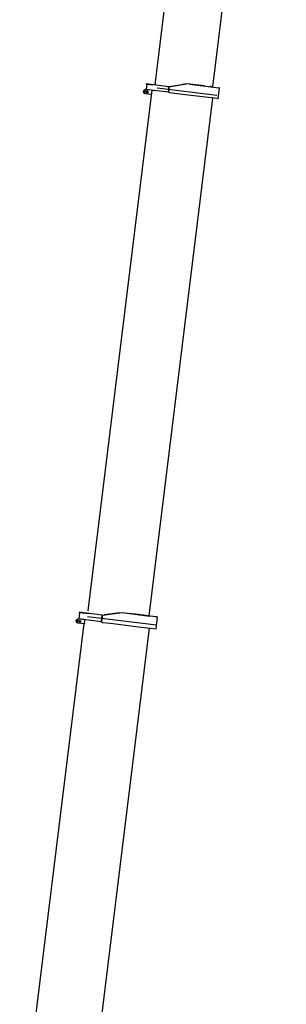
# Model space of a CAD drawing. Extents: x 2936 to 66286, y 16938 to 99139.
# Tile 10 of 25: x 13855 to 19542, y 37969 to 59001. Entities that reach past the tile are written whole.
import ezdxf

# ---------------------------------------------------------------- set-up
doc = ezdxf.new("R2010")
doc.units = 0
doc.header["$LTSCALE"] = 62.5
doc.linetypes.add('CENTER', pattern=[50.5, 30, -9, 2.5, -9])
for name, color, linetype in [('1', 7, 'CONTINUOUS'), ('11', 7, 'CONTINUOUS'), ('200', 7, 'CONTINUOUS'), ('611', 7, 'CONTINUOUS')]:
    doc.layers.add(name, color=color, linetype=linetype)

# ---------------------------------------------------------------- blocks, each defined once
blk = doc.blocks.new('*G15')
at = {"layer": '1', "color": 7, "linetype": 'CONTINUOUS'}
blk.add_line((19326, 68627), (17968, 57565), dxfattribs=at)
at = {"layer": '11', "color": 7, "linetype": 'CONTINUOUS'}
for p, q in [((18108, 68783), (16735, 57606)), ((17970, 68787), (17968, 68787)), ((17976, 68799), (17975, 68791)), ((18128, 68780), (17976, 68799)), ((17980, 68806), (17979, 68798)), ((17979, 68798), (18422, 68744)), ((17992, 68805), (17980, 68806)), ((18004, 68906), (17992, 68805)), ((17994, 68915), (17993, 68908)), ((17993, 68908), (18004, 68906)), ((17993, 68797), (18049, 68790)), ((18428, 68862), (17994, 68915)), ((18063, 68907), (18008, 68914)), ((18061, 68788), (18116, 68782)), ((18131, 68899), (18075, 68906)), ((18184, 68773), (18128, 68780)), ((18405, 68865), (18428, 68862)), ((18437, 68866), (18422, 68744)), ((18437, 68866), (18423, 68752)), ((18423, 68752), (18435, 68853)), ((18428, 68862), (18436, 68862)), ((18435, 68853), (18433, 68834)), ((18757, 68921), (18437, 68866)), ((18745, 68919), (18437, 68866)), ((18802, 68929), (18747, 68919)), ((19327, 68865), (18802, 68929)), ((19314, 68755), (19327, 68865)), ((19456, 68849), (19327, 68865)), ((19466, 68848), (19437, 68613)), ((19456, 68849), (19466, 68848)), ((17958, 68715), (18097, 68698)), ((18422, 68744), (18446, 68735)), ((18446, 68735), (18768, 68695)), ((18768, 68695), (19299, 68630)), ((19299, 68630), (19314, 68755)), ((19437, 68613), (19299, 68630)), ((19448, 68696), (19437, 68613)), ((19437, 68613), (19447, 68612)), ((19447, 68612), (19510, 68618)), ((19448, 68702), (19448, 68696)), ((19488, 68697), (19448, 68702)), ((19448, 68696), (19487, 68691)), ((19511, 68688), (19448, 68696)), ((19487, 68691), (19488, 68697))]:
    blk.add_line(p, q, dxfattribs=at)
at = {"layer": '11', "color": 7, "linetype": 'CENTER'}
blk.add_line((19392, 68686), (18258, 68825), dxfattribs=at)
at = {"layer": '11', "color": 7, "linetype": 'CONTINUOUS'}
for centre, radius in [((17952, 68753), 17.5), ((17952, 68753), 12.7), ((18010, 68745), 22.5), ((19507, 68653), 15), ((19507, 68653), 15), ((19507, 68653), 13)]:
    blk.add_circle(centre, radius, dxfattribs=at)
for centre, radius, start, end in [((17963, 68751), 36.2, 82.9946, 173), ((17970, 68792), 5, -97.0219, -7), ((17963, 68751), 36.3, 173.0049, -97.7785), ((18010, 68745), 15, 133.3991, 132.153), ((19507, 68653), 35, -84.3328, 83)]:
    blk.add_arc(centre, radius, start, end, dxfattribs=at)
at = {"layer": '200', "color": 7, "linetype": 'CONTINUOUS'}
for p, q in [((19447, 68691), (19448, 68696)), ((19452, 68695), (19447, 68691)), ((19449, 68706), (19448, 68702)), ((19448, 68702), (19453, 68701)), ((19448, 68696), (19452, 68695)), ((19453, 68701), (19449, 68706))]:
    blk.add_line(p, q, dxfattribs=at)
blk = doc.blocks.new('*G16')
at = {"layer": '1', "color": 7, "linetype": 'CONTINUOUS'}
for p, q in [((16522, 57427), (16664, 57410)), ((16616, 46264), (17974, 57326))]:
    blk.add_line(p, q, dxfattribs=at)
at = {"layer": '11', "color": 7, "linetype": 'CONTINUOUS'}
for p, q in [((16555, 57628), (16554, 57620)), ((17035, 57569), (16555, 57628)), ((17072, 57576), (17410, 57630)), ((17422, 57632), (17318, 57615)), ((17798, 57586), (17422, 57632)), ((16672, 57495), (15306, 46371)), ((16539, 57498), (16532, 57499)), ((16534, 57499), (16539, 57498)), ((16540, 57503), (16539, 57498)), ((16539, 57498), (16540, 57503)), ((16541, 57511), (16540, 57503)), ((16541, 57511), (16542, 57518)), ((17031, 57450), (16541, 57511)), ((16542, 57518), (16556, 57517)), ((16554, 57620), (16568, 57618)), ((16568, 57618), (16556, 57517)), ((16569, 57626), (16625, 57619)), ((16569, 57626), (16625, 57619)), ((16637, 57618), (16692, 57611)), ((17006, 57572), (17035, 57569)), ((17031, 57450), (17044, 57556)), ((17032, 57458), (17031, 57450)), ((17055, 57439), (17031, 57450)), ((17032, 57458), (17046, 57572)), ((17045, 57560), (17032, 57458)), ((17045, 57560), (17032, 57458)), ((17035, 57569), (17046, 57568)), ((17045, 57560), (17043, 57545)), ((17046, 57568), (17045, 57560)), ((17046, 57572), (17316, 57615)), ((17382, 57399), (17055, 57439)), ((17477, 57625), (18105, 57548)), ((18088, 57312), (18117, 57547)), ((17947, 57330), (17382, 57399)), ((18076, 57314), (17947, 57330)), ((18076, 57314), (18088, 57312))]:
    blk.add_line(p, q, dxfattribs=at)
at = {"layer": '11', "color": 7, "linetype": 'CENTER'}
blk.add_line((18058, 57383), (16788, 57539), dxfattribs=at)
at = {"layer": '11', "color": 7, "linetype": 'CONTINUOUS'}
for radius in [17.5, 12.7]:
    blk.add_circle((16517, 57464), radius, dxfattribs=at)
for centre, radius, start, end in [((16528, 57463), 36.2, 82.9813, 173), ((16528, 57463), 36.2, 172.9924, -99.6737), ((16575, 57457), 22.5, 144.5622, 173), ((16575, 57457), 22.5, 172.9747, -97), ((16575, 57457), 22.5, -6.9997, 144.5556), ((16575, 57457), 15, 18.7791, 173), ((16575, 57457), 15, 172.9971, -97), ((16575, 57457), 22.5, -97.0155, -7), ((16575, 57457), 15, -97.0146, -7), ((16575, 57457), 15, -7.0377, 33.7236)]:
    blk.add_arc(centre, radius, start, end, dxfattribs=at)
blk = doc.blocks.new('*G17')
at = {"layer": '1', "color": 7, "linetype": 'CONTINUOUS'}
for p, q in [((15223, 46101), (13855, 34960)), ((15266, 34953), (16623, 46006))]:
    blk.add_line(p, q, dxfattribs=at)
at = {"layer": '11', "color": 7, "linetype": 'CONTINUOUS'}
for p, q in [((15133, 46331), (15118, 46209)), ((15124, 46342), (15123, 46332)), ((15123, 46332), (15133, 46331)), ((15617, 46281), (15124, 46342)), ((15138, 46340), (15193, 46333)), ((15205, 46332), (15261, 46325)), ((15601, 46150), (15618, 46285)), ((15601, 46150), (15616, 46271)), ((15616, 46271), (15613, 46245)), ((15618, 46285), (15628, 46284)), ((15628, 46284), (15880, 46315)), ((15989, 46328), (15660, 46288)), ((15882, 46315), (16044, 46335)), ((16044, 46335), (16627, 46263)), ((16390, 46292), (16108, 46327)), ((16795, 46242), (16390, 46292)), ((15085, 46118), (15235, 46100)), ((15095, 46189), (15093, 46190)), ((15102, 46201), (15101, 46194)), ((15102, 46201), (15103, 46211)), ((15600, 46140), (15102, 46201)), ((15246, 46184), (15102, 46201)), ((15103, 46211), (15118, 46209)), ((15235, 46100), (15236, 46099)), ((15236, 46099), (15246, 46184)), ((15614, 46256), (15600, 46140)), ((15600, 46140), (15624, 46128)), ((15624, 46128), (15790, 46108)), ((15790, 46108), (15898, 46094)), ((15898, 46094), (16011, 46081)), ((16011, 46081), (16329, 46042)), ((16781, 46244), (16627, 46263)), ((16764, 45988), (16795, 46242)), ((16329, 46042), (16764, 45988))]:
    blk.add_line(p, q, dxfattribs=at)
at = {"layer": '11', "color": 7, "linetype": 'CENTER'}
blk.add_line((16774, 46065), (15298, 46246), dxfattribs=at)
at = {"layer": '11', "color": 7, "linetype": 'CONTINUOUS'}
for centre, radius in [((15078, 46155), 17.5), ((15078, 46155), 12.8), ((15136, 46148), 22.5), ((15136, 46148), 15)]:
    blk.add_circle(centre, radius, dxfattribs=at)
for centre, radius, start, end in [((15089, 46154), 36.2, 83.0048, -97), ((15096, 46194), 5, -96.9913, -7)]:
    blk.add_arc(centre, radius, start, end, dxfattribs=at)
at = {"layer": '611', "color": 7, "linetype": 'CONTINUOUS'}
for p, q in [((15170, 46193), (15127, 46198)), ((15237, 46185), (15194, 46190))]:
    blk.add_line(p, q, dxfattribs=at)

msp = doc.modelspace()

# ---------------------------------------------------------------- linework, layer by layer
at = {"layer": '11', "color": 7, "linetype": 'CONTINUOUS'}
for p, q in [((16690, 57492), (16745, 57486)), ((17923, 57571), (17911, 57572)), ((17976, 57564), (17923, 57571)), ((18117, 57547), (18105, 57548)), ((15273, 46323), (15328, 46317))]:
    msp.add_line(p, q, dxfattribs=at)

# ---------------------------------------------------------------- block references
for name in ['*G15', '*G16', '*G17']:
    msp.add_blockref(name, (0, 0), dxfattribs=at)

doc.saveas('drawing.dxf')
